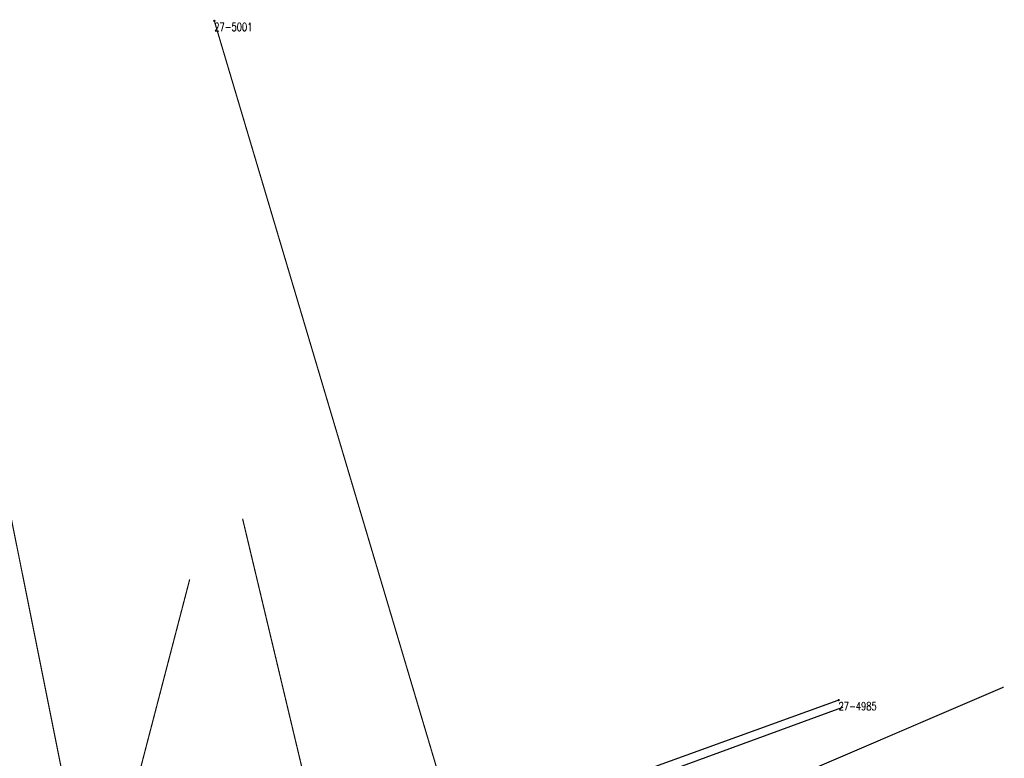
# Model space of a CAD drawing. Header units: metres. Extents: x 7542868 to 7543897, y 5828496 to 5830561.
# Tile 110 of 122: x 7543159 to 7543234, y 5830503 to 5830560. Entities that reach past the tile are written whole.
import ezdxf
from ezdxf.enums import TextEntityAlignment as Align

# ---------------------------------------------------------------- set-up
doc = ezdxf.new("R2010")
doc.units = ezdxf.units.M
doc.header["$MEASUREMENT"] = 0
for name, color, linetype in [('GESUT_SUPE_L_3', 7, 'Continuous'), ('GESUT_SUPP_L_6', 7, 'Continuous'), ('GLOWNA_BAZA_DZIALKI', 7, 'Continuous'), ('GLOWNA_BAZA_NUMERY_PUNKTOW', 7, 'Continuous'), ('GLOWNA_BAZA_PUNKTY', 7, 'Continuous'), ('SZUMIN_511-1_DROGA_POM_UZUPEL__', 7, 'Continuous')]:
    doc.layers.add(name, color=color, linetype=linetype)
doc.styles.add('STYL_ARIAL', font='simplex', dxfattribs={"width": 0.75, "oblique": 0.1})

msp = doc.modelspace()

# ---------------------------------------------------------------- linework, layer by layer
at = {"layer": 'GESUT_SUPE_L_3', "color": 1, "const_width": 0.09}
for points in [[(7543166.0498, 5830495.6351), (7543171.6334, 5830517.0722)], [(7543192.99, 5830496.63), (7543221.98, 5830507.24)]]:
    msp.add_lwpolyline(points, dxfattribs=at)
at = {"layer": 'GESUT_SUPP_L_6', "color": 30, "const_width": 0.09}
for points in [[(7543183.1447, 5830490.5732), (7543175.7106, 5830521.7425)], [(7543200.9902, 5830494.4817), (7543234.3518, 5830508.7851)]]:
    msp.add_lwpolyline(points, dxfattribs=at)
at = {"layer": 'GLOWNA_BAZA_DZIALKI', "color": 92, "lineweight": 20, "const_width": 0.09}
for points in [[(7543192.27, 5830497.16), (7543173.53, 5830560.09)], [(7543164.16, 5830490.47), (7543150.53, 5830558.49)], [(7543221.63, 5830507.78), (7543192.27, 5830497.16)]]:
    msp.add_lwpolyline(points, dxfattribs=at)
at = {"layer": 'GLOWNA_BAZA_PUNKTY', "color": 7, "const_width": 0.09}
for points in [[(7543173.53, 5830560.135), (7543173.5618, 5830560.1218), (7543173.575, 5830560.09), (7543173.5618, 5830560.0582), (7543173.53, 5830560.045), (7543173.4982, 5830560.0582), (7543173.485, 5830560.09), (7543173.4982, 5830560.1218), (7543173.53, 5830560.135)], [(7543221.63, 5830507.825), (7543221.6618, 5830507.8118), (7543221.675, 5830507.78), (7543221.6618, 5830507.7482), (7543221.63, 5830507.735), (7543221.5982, 5830507.7482), (7543221.585, 5830507.78), (7543221.5982, 5830507.8118), (7543221.63, 5830507.825)]]:
    msp.add_lwpolyline(points, dxfattribs=at)
at = {"layer": 'SZUMIN_511-1_DROGA_POM_UZUPEL__', "color": 7, "const_width": 0.09}
msp.add_lwpolyline([(7543221.63, 5830507.78), (7543192.27, 5830497.16)], dxfattribs=at)

# ---------------------------------------------------------------- texts
at = {"layer": 'GLOWNA_BAZA_NUMERY_PUNKTOW', "color": 7, "style": 'STYL_ARIAL', "width": 0.75}
for s, p in [('27-5001', (7543173.53, 5830559.9337)), ('27-4985', (7543221.63, 5830507.6238))]:
    msp.add_text(s, height=0.625, dxfattribs=at).set_placement(p, align=Align.TOP_LEFT)

doc.saveas('drawing.dxf')
